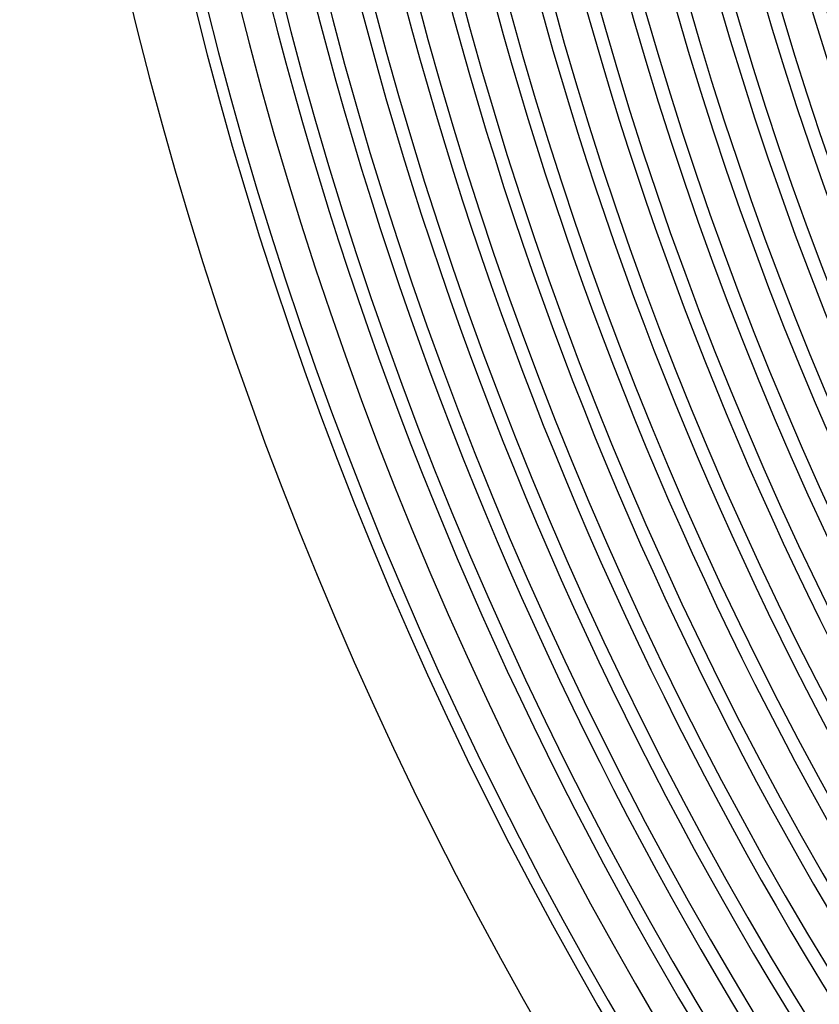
# Model space of a CAD drawing. Header units: millimetres. Extents: x -258 to 258, y -258 to 258.
# Tile 2 of 63: x -215 to -171, y -106 to -52. Entities that reach past the tile are written whole.
import ezdxf

# ---------------------------------------------------------------- set-up
doc = ezdxf.new("R2010")
doc.units = ezdxf.units.MM
doc.layers.add('HIDDEN', color=7, linetype='Continuous')
doc.layers.add('THICK', color=7, linetype='Continuous')

msp = doc.modelspace()

# ---------------------------------------------------------------- linework, layer by layer
at = {"layer": 'HIDDEN'}
for radius, start, end in [(187.875, 180.00002, 0), (185.5, 180.00002, 0), (183.125, 180.00002, 0), (180.75, 180.00002, 0), (178.375, 180.00002, 0), (176, 180.00002, 0), (173.625, 180.00002, 0), (190.25, 180.12248, 269.87752), (202.125, 180.29465, 269.70535), (199.75, 180.27328, 269.72672), (197.375, 180.24796, 269.75204), (195, 180.21725, 269.78275), (192.625, 180.17811, 269.82189), (211.625, 180.35527, 269.64473), (209.25, 180.34301, 269.65699), (206.875, 180.32903, 269.67097), (204.5, 180.31304, 269.68695)]:
    msp.add_arc((0, 0), radius, start, end, dxfattribs=at)
at = {"layer": 'THICK'}
for radius, start, end in [(207.625, 179.99998, 0), (205.25, 179.99998, 0), (202.875, 179.99998, 0), (200.5, 179.99998, 0), (198.125, 179.99998, 0), (195.75, 179.99998, 0), (193.375, 179.99998, 0), (191, 179.99998, 0), (188.625, 180.11022, 269.88978), (186.25, 180.17456, 269.82544), (183.875, 180.222, 269.778), (181.5, 180.26188, 269.73812), (179.125, 180.29735, 269.70265), (176.75, 180.32983, 269.67017), (211, 180.37481, 269.62519), (174.375, 180.36014, 269.63986), (172, 180.3889, 269.61109), (215, 180.533, 269.467)]:
    msp.add_arc((0, 0), radius, start, end, dxfattribs=at)

doc.saveas('drawing.dxf')
